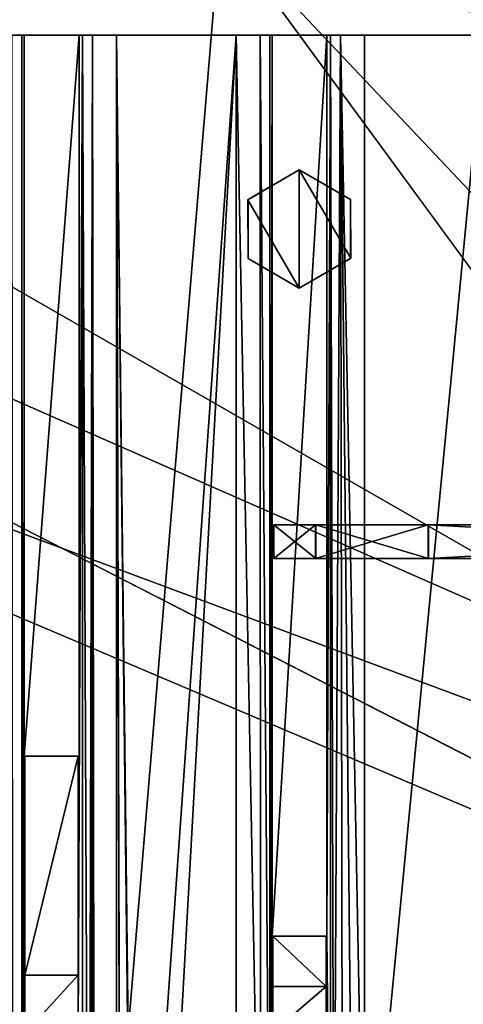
# Model space of a CAD drawing. Header units: millimetres. Extents: x -98 to 98, y -500 to 506.
# Tile 99 of 106: x 10 to 29, y 437 to 480. Entities that reach past the tile are written whole.
import ezdxf

# ---------------------------------------------------------------- set-up
doc = ezdxf.new("R2010")
doc.units = ezdxf.units.MM
doc.header["$LTSCALE"] = 65.185185
for name, color, linetype in [('10', 7, 'CONTINUOUS'), ('1004', 7, 'CONTINUOUS'), ('1044', 7, 'CONTINUOUS'), ('1045', 7, 'CONTINUOUS'), ('1094', 7, 'CONTINUOUS'), ('1095', 7, 'CONTINUOUS'), ('1097', 7, 'CONTINUOUS'), ('1099', 7, 'CONTINUOUS'), ('1104', 7, 'CONTINUOUS'), ('1106', 7, 'CONTINUOUS'), ('1107', 7, 'CONTINUOUS'), ('1112', 7, 'CONTINUOUS'), ('1151', 7, 'CONTINUOUS'), ('1168', 7, 'CONTINUOUS'), ('1174', 7, 'CONTINUOUS'), ('1247', 7, 'CONTINUOUS'), ('1248', 7, 'CONTINUOUS'), ('1249', 7, 'CONTINUOUS'), ('1593', 7, 'CONTINUOUS'), ('1594', 7, 'CONTINUOUS'), ('1595', 7, 'CONTINUOUS'), ('1596', 7, 'CONTINUOUS'), ('1597', 7, 'CONTINUOUS'), ('455', 7, 'CONTINUOUS'), ('456', 7, 'CONTINUOUS'), ('768', 7, 'CONTINUOUS'), ('775', 7, 'CONTINUOUS'), ('886', 7, 'CONTINUOUS'), ('888', 7, 'CONTINUOUS'), ('889', 7, 'CONTINUOUS'), ('898', 7, 'CONTINUOUS'), ('9', 7, 'CONTINUOUS'), ('992', 7, 'CONTINUOUS')]:
    doc.layers.add(name, color=color, linetype=linetype)

msp = doc.modelspace()

# ---------------------------------------------------------------- linework, layer by layer
at = {"layer": '10', "color": 7, "linetype": 'CONTINUOUS'}
for points in [[(18.5, 484.5, -73), (-18.5, 484.5, -73), (-62.5, -484.5, -73), (18.5, 484.5, -73)], [(55.094, 434.525, -73), (18.5, 484.5, -73), (-62.5, -484.5, -73), (55.094, 434.525, -73)], [(62.5, 484.5, -73), (18.5, 484.5, -73), (55.094, 434.525, -73), (62.5, 484.5, -73)]]:
    msp.add_3dface(points, dxfattribs=at)
at = {"layer": '1004', "color": 7, "linetype": 'CONTINUOUS'}
for points in [[(13.89, -479.8, -151.005), (14.644, 212.2, -151.005), (13.89, 479.7, -151.005), (13.89, -479.8, -151.005)], [(14.644, 415.2, -151.005), (13.89, 479.7, -151.005), (14.644, 412.2, -151.005), (14.644, 415.2, -151.005)], [(14.644, 412.2, -151.005), (13.89, 479.7, -151.005), (14.644, 215.2, -151.005), (14.644, 412.2, -151.005)], [(14.644, 215.2, -151.005), (13.89, 479.7, -151.005), (14.644, 212.2, -151.005), (14.644, 215.2, -151.005)], [(19.197, 479.7, -151.005), (13.89, 479.7, -151.005), (14.644, 415.2, -151.005), (19.197, 479.7, -151.005)], [(15.865, 419.791, -151.005), (19.197, 479.7, -151.005), (14.644, 415.2, -151.005), (15.865, 419.791, -151.005)], [(19.197, 423.177, -151.005), (19.197, 479.7, -151.005), (15.865, 419.791, -151.005), (19.197, 423.177, -151.005)]]:
    msp.add_3dface(points, dxfattribs=at)
at = {"layer": '1044', "color": 7, "linetype": 'CONTINUOUS'}
for points in [[(19.197, 479.7, -151.005), (19.197, 423.177, -151.005), (20.274, 423.722, -150.547), (19.197, 479.7, -151.005)], [(19.197, 479.7, -151.005), (20.274, 423.722, -150.547), (20.257, 479.7, -150.567), (19.197, 479.7, -151.005)], [(20.697, 423.89, -149.508), (20.697, 479.7, -149.508), (20.257, 479.7, -150.567), (20.697, 423.89, -149.508)], [(20.274, 423.722, -150.547), (20.697, 423.89, -149.508), (20.257, 479.7, -150.567), (20.274, 423.722, -150.547)]]:
    msp.add_3dface(points, dxfattribs=at)
at = {"layer": '1045', "color": 7, "linetype": 'CONTINUOUS'}
for points in [[(23.388, 479.7, -149.51), (23.388, 424.45, -149.51), (23.526, 424.457, -150.131), (23.388, 479.7, -149.51)], [(23.388, 479.7, -149.51), (23.526, 424.457, -150.131), (23.832, 479.7, -150.57), (23.388, 479.7, -149.51)], [(23.526, 424.457, -150.131), (23.909, 424.465, -150.644), (23.832, 479.7, -150.57), (23.526, 424.457, -150.131)], [(23.832, 479.7, -150.57), (23.909, 424.465, -150.644), (24.376, 424.465, -150.915), (23.832, 479.7, -150.57)], [(24.888, 479.7, -151.005), (23.832, 479.7, -150.57), (24.888, 424.465, -151.005), (24.888, 479.7, -151.005)], [(24.888, 424.465, -151.005), (23.832, 479.7, -150.57), (24.376, 424.465, -150.915), (24.888, 424.465, -151.005)]]:
    msp.add_3dface(points, dxfattribs=at)
at = {"layer": '1094', "color": 7, "linetype": 'CONTINUOUS'}
for points in [[(12.198, 437.98, -97.98), (12.198, 447.7, -97.98), (9.819, 437.98, -97.98), (12.198, 437.98, -97.98)], [(9.819, 437.98, -97.98), (12.198, 447.7, -97.98), (9.819, 447.7, -97.98), (9.819, 437.98, -97.98)]]:
    msp.add_3dface(points, dxfattribs=at)
at = {"layer": '1095', "color": 7, "linetype": 'CONTINUOUS'}
for points in [[(23.196, 437.48, -97.98), (23.196, 439.7, -97.98), (20.82, 439.7, -97.98), (23.196, 437.48, -97.98)], [(23.196, 437.48, -97.98), (20.82, 439.7, -97.98), (20.82, 437.48, -97.98), (23.196, 437.48, -97.98)]]:
    msp.add_3dface(points, dxfattribs=at)
at = {"layer": '1097', "color": 7, "linetype": 'CONTINUOUS'}
for points in [[(9.821, 435.388, -97.026), (12.198, 437.98, -97.98), (9.819, 437.98, -97.98), (9.821, 435.388, -97.026)], [(12.194, 435.388, -97.026), (12.198, 437.98, -97.98), (9.821, 435.388, -97.026), (12.194, 435.388, -97.026)]]:
    msp.add_3dface(points, dxfattribs=at)
at = {"layer": '1099', "color": 7, "linetype": 'CONTINUOUS'}
for points in [[(23.196, 437.48, -97.98), (20.82, 437.48, -97.98), (20.822, 435.448, -97.328), (23.196, 437.48, -97.98)], [(23.194, 435.449, -97.328), (23.196, 437.48, -97.98), (20.822, 435.448, -97.328), (23.194, 435.449, -97.328)]]:
    msp.add_3dface(points, dxfattribs=at)
at = {"layer": '1104', "color": 7, "linetype": 'CONTINUOUS'}
for points in [[(12.39, 414.477, -149.491), (12.39, 479.7, -149.51), (12.194, 435.388, -97.026), (12.39, 414.477, -149.491)], [(12.194, 435.388, -97.026), (12.39, 479.7, -149.51), (12.198, 437.98, -97.98), (12.194, 435.388, -97.026)], [(12.198, 437.98, -97.98), (12.39, 479.7, -149.51), (12.228, 447.7, -105.98), (12.198, 437.98, -97.98)], [(12.228, 447.7, -105.98), (12.39, 479.7, -149.51), (12.228, 479.7, -105.98), (12.228, 447.7, -105.98)], [(12.198, 447.7, -97.98), (12.198, 437.98, -97.98), (12.228, 447.7, -105.98), (12.198, 447.7, -97.98)]]:
    msp.add_3dface(points, dxfattribs=at)
at = {"layer": '1106', "color": 7, "linetype": 'CONTINUOUS'}
for points in [[(12.39, 414.477, -149.491), (12.659, 413.713, -150.362), (12.39, 479.7, -149.51), (12.39, 414.477, -149.491)], [(12.39, 479.7, -149.51), (12.659, 413.713, -150.362), (12.834, 479.7, -150.57), (12.39, 479.7, -149.51)], [(12.834, 479.7, -150.57), (12.659, 213.713, -150.362), (13.89, -479.8, -151.005), (12.834, 479.7, -150.57)], [(12.659, 413.713, -150.362), (12.659, 213.713, -150.362), (12.834, 479.7, -150.57), (12.659, 413.713, -150.362)], [(13.89, -479.8, -151.005), (13.89, 479.7, -151.005), (12.834, 479.7, -150.57), (13.89, -479.8, -151.005)]]:
    msp.add_3dface(points, dxfattribs=at)
at = {"layer": '1107', "color": 7, "linetype": 'CONTINUOUS'}
for points in [[(9.696, -479.8, -149.508), (9.745, 349.95, -128.98), (9.696, 479.7, -149.508), (9.696, -479.8, -149.508)], [(9.696, 479.7, -149.508), (9.745, 349.95, -128.98), (9.8, 479.7, -105.98), (9.696, 479.7, -149.508)], [(9.8, 479.7, -105.98), (9.745, 349.95, -128.98), (9.8, 447.7, -105.98), (9.8, 479.7, -105.98)], [(9.745, 349.95, -128.98), (9.819, 437.98, -97.98), (9.819, 447.7, -97.98), (9.745, 349.95, -128.98)], [(9.8, 447.7, -105.98), (9.745, 349.95, -128.98), (9.819, 447.7, -97.98), (9.8, 447.7, -105.98)], [(9.821, 435.388, -97.026), (9.819, 437.98, -97.98), (9.745, 349.95, -128.98), (9.821, 435.388, -97.026)]]:
    msp.add_3dface(points, dxfattribs=at)
at = {"layer": '1112', "color": 7, "linetype": 'CONTINUOUS'}
for points in [[(9.254, -479.8, -150.568), (9.696, -479.8, -149.508), (9.256, 479.7, -150.567), (9.254, -479.8, -150.568)], [(9.696, -479.8, -149.508), (9.696, 479.7, -149.508), (9.256, 479.7, -150.567), (9.696, -479.8, -149.508)]]:
    msp.add_3dface(points, dxfattribs=at)
at = {"layer": '1151', "color": 7, "linetype": 'CONTINUOUS'}
for points in [[(-58.35, -495.8, -334.63), (-58.35, 498.1, -334.63), (58.35, -495.8, -334.63), (-58.35, -495.8, -334.63)], [(58.35, -495.8, -334.63), (-58.35, 498.1, -334.63), (53.75, 484, -334.63), (58.35, -495.8, -334.63)]]:
    msp.add_3dface(points, dxfattribs=at)
at = {"layer": '1168', "linetype": 'CONTINUOUS'}
for points in [[(-64.809, 479.7, -222.38), (-62.979, 479.7, -228.816), (64.809, 479.7, -222.38), (-64.809, 479.7, -222.38)], [(-64.809, 479.7, -143.582), (-64.809, 479.7, -222.38), (64.809, 479.7, -143.582), (-64.809, 479.7, -143.582)], [(64.809, 479.7, -143.582), (-64.809, 479.7, -222.38), (64.809, 479.7, -222.38), (64.809, 479.7, -143.582)], [(-58.076, 479.7, -121.359), (-64.809, 479.7, -143.582), (58.077, 479.7, -121.361), (-58.076, 479.7, -121.359)], [(58.077, 479.7, -121.361), (-64.809, 479.7, -143.582), (64.809, 479.7, -143.582), (58.077, 479.7, -121.361)], [(-62.979, 479.7, -228.816), (-60.892, 479.7, -235.174), (62.979, 479.7, -228.816), (-62.979, 479.7, -228.816)], [(64.809, 479.7, -222.38), (-62.979, 479.7, -228.816), (62.979, 479.7, -228.816), (64.809, 479.7, -222.38)], [(-60.892, 479.7, -238.054), (-60.598, 479.7, -238.761), (60.892, 479.7, -238.054), (-60.892, 479.7, -238.054)], [(-60.892, 479.7, -235.174), (-60.892, 479.7, -238.054), (60.892, 479.7, -235.174), (-60.892, 479.7, -235.174)], [(60.892, 479.7, -235.174), (-60.892, 479.7, -238.054), (60.892, 479.7, -238.054), (60.892, 479.7, -235.174)], [(62.979, 479.7, -228.816), (-60.892, 479.7, -235.174), (60.892, 479.7, -235.174), (62.979, 479.7, -228.816)], [(-60.598, 479.7, -238.761), (-59.892, 479.7, -239.054), (60.598, 479.7, -238.761), (-60.598, 479.7, -238.761)], [(60.892, 479.7, -238.054), (-60.598, 479.7, -238.761), (60.598, 479.7, -238.761), (60.892, 479.7, -238.054)], [(60.598, 479.7, -238.761), (-59.892, 479.7, -239.054), (59.892, 479.7, -239.054), (60.598, 479.7, -238.761)], [(-48.687, 479.7, -100.16), (-58.076, 479.7, -121.359), (48.673, 479.7, -100.131), (-48.687, 479.7, -100.16)], [(48.673, 479.7, -100.131), (-58.076, 479.7, -121.359), (58.077, 479.7, -121.361), (48.673, 479.7, -100.131)], [(-47.347, 479.7, -98.422), (-48.687, 479.7, -100.16), (48.673, 479.7, -100.131), (-47.347, 479.7, -98.422)], [(-45.462, 479.7, -97.278), (-47.347, 479.7, -98.422), (45.462, 479.7, -97.278), (-45.462, 479.7, -97.278)], [(45.462, 479.7, -97.278), (-47.347, 479.7, -98.422), (47.331, 479.7, -98.408), (45.462, 479.7, -97.278)], [(47.331, 479.7, -98.408), (-47.347, 479.7, -98.422), (48.673, 479.7, -100.131), (47.331, 479.7, -98.408)], [(0, 479.7, -89.001), (-45.462, 479.7, -97.278), (45.462, 479.7, -97.278), (0, 479.7, -89.001)]]:
    msp.add_3dface(points, dxfattribs=at)
at = {"layer": '1174', "linetype": 'CONTINUOUS'}
for points in [[(45.462, 482.7, -97.278), (0, 482.7, -89.001), (45.462, 479.7, -97.278), (45.462, 482.7, -97.278)], [(0, 482.7, -89.001), (0, 479.7, -89.001), (45.462, 479.7, -97.278), (0, 482.7, -89.001)]]:
    msp.add_3dface(points, dxfattribs=at)
at = {"layer": '1247', "color": 7, "linetype": 'CONTINUOUS'}
for points in [[(22, 468.475, -60), (22, 473.725, -60), (19.718, 472.396, -60), (22, 468.475, -60)], [(24.271, 472.413, -60), (22, 473.725, -60), (24.282, 469.804, -60), (24.271, 472.413, -60)], [(24.282, 469.804, -60), (22, 473.725, -60), (22, 468.475, -60), (24.282, 469.804, -60)], [(19.729, 469.787, -60), (22, 468.475, -60), (19.718, 472.396, -60), (19.729, 469.787, -60)]]:
    msp.add_3dface(points, dxfattribs=at)
at = {"layer": '1248', "color": 7, "linetype": 'CONTINUOUS'}
for points in [[(22, 473.725, -60), (24.271, 472.413, -60), (22, 473.725, -73), (22, 473.725, -60)], [(22, 473.725, -73), (24.271, 472.413, -60), (24.273, 472.413, -73), (22, 473.725, -73)], [(24.271, 472.413, -60), (24.282, 469.804, -60), (24.273, 472.413, -73), (24.271, 472.413, -60)], [(24.273, 472.413, -73), (24.282, 469.804, -60), (24.273, 469.788, -73), (24.273, 472.413, -73)], [(24.282, 469.804, -60), (22, 468.475, -60), (24.273, 469.788, -73), (24.282, 469.804, -60)], [(24.273, 469.788, -73), (22, 468.475, -60), (22, 468.475, -73), (24.273, 469.788, -73)]]:
    msp.add_3dface(points, dxfattribs=at)
at = {"layer": '1249', "color": 7, "linetype": 'CONTINUOUS'}
for points in [[(19.718, 472.396, -60), (22, 473.725, -60), (19.727, 472.413, -73), (19.718, 472.396, -60)], [(22, 473.725, -60), (22, 473.725, -73), (19.727, 472.413, -73), (22, 473.725, -60)], [(19.727, 469.788, -73), (19.718, 472.396, -60), (19.727, 472.413, -73), (19.727, 469.788, -73)], [(19.729, 469.787, -60), (19.718, 472.396, -60), (19.727, 469.788, -73), (19.729, 469.787, -60)], [(22, 468.475, -73), (19.729, 469.787, -60), (19.727, 469.788, -73), (22, 468.475, -73)], [(22, 468.475, -60), (19.729, 469.787, -60), (22, 468.475, -73), (22, 468.475, -60)]]:
    msp.add_3dface(points, dxfattribs=at)
at = {"layer": '1593', "linetype": 'CONTINUOUS'}
for points in [[(20.87, 456.47, -2), (22.718, 456.47, -8.564), (22.73, 456.47, 4.583), (20.87, 456.47, -2)], [(22.718, 456.47, -8.564), (27.72, 456.47, -13.2), (22.73, 456.47, 4.583), (22.718, 456.47, -8.564)], [(22.73, 456.47, 4.583), (27.72, 456.47, -13.2), (27.73, 456.47, 9.2), (22.73, 456.47, 4.583)], [(27.73, 456.47, 9.2), (27.72, 456.47, -13.2), (55.21, 456.47, -13.2), (27.73, 456.47, 9.2)], [(55.22, 456.47, 9.2), (27.73, 456.47, 9.2), (55.21, 456.47, -13.2), (55.22, 456.47, 9.2)]]:
    msp.add_3dface(points, dxfattribs=at)
at = {"layer": '1594', "linetype": 'CONTINUOUS'}
for points in [[(22.718, 457.97, -8.564), (20.87, 457.97, -2), (22.73, 457.97, 4.583), (22.718, 457.97, -8.564)], [(27.72, 457.97, -13.2), (22.718, 457.97, -8.564), (22.73, 457.97, 4.583), (27.72, 457.97, -13.2)], [(27.73, 457.97, 9.2), (27.72, 457.97, -13.2), (22.73, 457.97, 4.583), (27.73, 457.97, 9.2)], [(55.21, 457.97, -13.2), (27.72, 457.97, -13.2), (27.73, 457.97, 9.2), (55.21, 457.97, -13.2)], [(55.22, 457.97, 9.2), (55.21, 457.97, -13.2), (27.73, 457.97, 9.2), (55.22, 457.97, 9.2)]]:
    msp.add_3dface(points, dxfattribs=at)
at = {"layer": '1595', "linetype": 'CONTINUOUS'}
for points in [[(55.21, 456.47, -13.2), (27.72, 456.47, -13.2), (55.21, 457.97, -13.2), (55.21, 456.47, -13.2)], [(55.21, 457.97, -13.2), (27.72, 456.47, -13.2), (27.72, 457.97, -13.2), (55.21, 457.97, -13.2)]]:
    msp.add_3dface(points, dxfattribs=at)
at = {"layer": '1596', "linetype": 'CONTINUOUS'}
for points in [[(22.718, 456.47, -8.564), (20.87, 456.47, -2), (22.718, 457.97, -8.564), (22.718, 456.47, -8.564)], [(20.87, 456.47, -2), (22.73, 456.47, 4.583), (20.87, 457.97, -2), (20.87, 456.47, -2)], [(22.718, 457.97, -8.564), (20.87, 456.47, -2), (20.87, 457.97, -2), (22.718, 457.97, -8.564)], [(20.87, 457.97, -2), (22.73, 456.47, 4.583), (22.73, 457.97, 4.583), (20.87, 457.97, -2)], [(27.72, 456.47, -13.2), (22.718, 456.47, -8.564), (27.72, 457.97, -13.2), (27.72, 456.47, -13.2)], [(27.72, 457.97, -13.2), (22.718, 456.47, -8.564), (22.718, 457.97, -8.564), (27.72, 457.97, -13.2)], [(22.73, 456.47, 4.583), (27.73, 456.47, 9.2), (22.73, 457.97, 4.583), (22.73, 456.47, 4.583)], [(27.73, 456.47, 9.2), (27.73, 457.97, 9.2), (22.73, 457.97, 4.583), (27.73, 456.47, 9.2)]]:
    msp.add_3dface(points, dxfattribs=at)
at = {"layer": '1597', "linetype": 'CONTINUOUS'}
for points in [[(27.73, 456.47, 9.2), (55.22, 456.47, 9.2), (27.73, 457.97, 9.2), (27.73, 456.47, 9.2)], [(55.22, 456.47, 9.2), (55.22, 457.97, 9.2), (27.73, 457.97, 9.2), (55.22, 456.47, 9.2)]]:
    msp.add_3dface(points, dxfattribs=at)
at = {"layer": '455', "color": 7, "linetype": 'CONTINUOUS'}
for points in [[(-65, -496.2), (-65, 496.2), (55.094, -434.525), (-65, -496.2)], [(55.094, -434.525), (-65, 496.2), (55.094, -349.535), (55.094, -434.525)], [(55.094, -349.535), (-65, 496.2), (65, -345), (55.094, -349.535)], [(65, -345), (-65, 496.2), (55.094, 349.535), (65, -345)], [(55.094, 349.535), (-65, 496.2), (55.094, 434.525), (55.094, 349.535)], [(55.094, 434.525), (-65, 496.2), (65, 439.06), (55.094, 434.525)], [(65, 439.06), (-65, 496.2), (65, 496.2), (65, 439.06)]]:
    msp.add_3dface(points, dxfattribs=at)
at = {"layer": '456', "color": 7, "linetype": 'CONTINUOUS'}
for points in [[(-65, 496.2, 2), (-65, -496.2, 2), (55.094, 434.525, 2), (-65, 496.2, 2)], [(65, 496.2, 2), (-65, 496.2, 2), (55.094, 434.525, 2), (65, 496.2, 2)]]:
    msp.add_3dface(points, dxfattribs=at)
at = {"layer": '768', "color": 7, "linetype": 'CONTINUOUS'}
for points in [[(20.697, 479.7, -149.508), (20.697, 423.89, -149.508), (20.801, 479.7, -105.98), (20.697, 479.7, -149.508)], [(20.801, 479.7, -105.98), (20.697, 423.89, -149.508), (20.801, 439.7, -105.98), (20.801, 479.7, -105.98)], [(20.801, 439.7, -105.98), (20.697, 423.89, -149.508), (20.82, 439.7, -97.98), (20.801, 439.7, -105.98)], [(20.82, 439.7, -97.98), (20.697, 423.89, -149.508), (20.82, 437.48, -97.98), (20.82, 439.7, -97.98)], [(20.82, 437.48, -97.98), (20.697, 423.89, -149.508), (20.822, 435.448, -97.328), (20.82, 437.48, -97.98)]]:
    msp.add_3dface(points, dxfattribs=at)
at = {"layer": '775', "color": 7, "linetype": 'CONTINUOUS'}
for points in [[(23.226, 479.7, -105.98), (23.226, 439.7, -105.98), (23.388, 479.7, -149.51), (23.226, 479.7, -105.98)], [(23.388, 479.7, -149.51), (23.226, 439.7, -105.98), (23.388, 424.45, -149.51), (23.388, 479.7, -149.51)], [(23.388, 424.45, -149.51), (23.226, 439.7, -105.98), (23.174, 431.412, -92.069), (23.388, 424.45, -149.51)], [(23.174, 431.412, -92.069), (23.226, 439.7, -105.98), (23.18, 433.075, -93.604), (23.174, 431.412, -92.069)], [(23.226, 439.7, -105.98), (23.187, 434.171, -95.621), (23.18, 433.075, -93.604), (23.226, 439.7, -105.98)], [(23.194, 435.449, -97.328), (23.187, 434.171, -95.621), (23.226, 439.7, -105.98), (23.194, 435.449, -97.328)], [(23.196, 437.48, -97.98), (23.194, 435.449, -97.328), (23.226, 439.7, -105.98), (23.196, 437.48, -97.98)], [(23.196, 439.7, -97.98), (23.196, 437.48, -97.98), (23.226, 439.7, -105.98), (23.196, 439.7, -97.98)]]:
    msp.add_3dface(points, dxfattribs=at)
at = {"layer": '886', "color": 7, "linetype": 'CONTINUOUS'}
for points in [[(12.228, 447.7, -105.98), (9.8, 447.7, -105.98), (9.819, 447.7, -97.98), (12.228, 447.7, -105.98)], [(12.198, 447.7, -97.98), (12.228, 447.7, -105.98), (9.819, 447.7, -97.98), (12.198, 447.7, -97.98)]]:
    msp.add_3dface(points, dxfattribs=at)
at = {"layer": '888', "color": 7, "linetype": 'CONTINUOUS'}
for points in [[(12.228, 447.7, -105.98), (12.228, 479.7, -105.98), (9.8, 447.7, -105.98), (12.228, 447.7, -105.98)], [(12.228, 479.7, -105.98), (9.8, 479.7, -105.98), (9.8, 447.7, -105.98), (12.228, 479.7, -105.98)]]:
    msp.add_3dface(points, dxfattribs=at)
at = {"layer": '889', "color": 7, "linetype": 'CONTINUOUS'}
for points in [[(23.226, 439.7, -105.98), (23.226, 479.7, -105.98), (20.801, 439.7, -105.98), (23.226, 439.7, -105.98)], [(23.226, 479.7, -105.98), (20.801, 479.7, -105.98), (20.801, 439.7, -105.98), (23.226, 479.7, -105.98)]]:
    msp.add_3dface(points, dxfattribs=at)
at = {"layer": '898', "color": 7, "linetype": 'CONTINUOUS'}
for points in [[(23.226, 439.7, -105.98), (20.801, 439.7, -105.98), (20.82, 439.7, -97.98), (23.226, 439.7, -105.98)], [(23.196, 439.7, -97.98), (23.226, 439.7, -105.98), (20.82, 439.7, -97.98), (23.196, 439.7, -97.98)]]:
    msp.add_3dface(points, dxfattribs=at)
at = {"layer": '9', "color": 7, "linetype": 'CONTINUOUS'}
for points in [[(-62.5, 484.5, -75), (-18.5, 484.5, -75), (62.5, 437.915, -75), (-62.5, 484.5, -75)], [(8, -481, -75), (-62.5, 484.5, -75), (20, -481, -75), (8, -481, -75)], [(20, -481, -75), (-62.5, 484.5, -75), (55.094, -434.525, -75), (20, -481, -75)], [(55.094, -434.525, -75), (-62.5, 484.5, -75), (55.094, -349.535, -75), (55.094, -434.525, -75)], [(55.094, -349.535, -75), (-62.5, 484.5, -75), (62.5, -346.145, -75), (55.094, -349.535, -75)], [(62.5, -346.145, -75), (-62.5, 484.5, -75), (28.241, -37.691, -75), (62.5, -346.145, -75)], [(28.241, -37.691, -75), (-62.5, 484.5, -75), (28.241, 37.725, -75), (28.241, -37.691, -75)], [(28.241, 37.725, -75), (-62.5, 484.5, -75), (28.394, 38.257, -75), (28.241, 37.725, -75)], [(28.394, 38.257, -75), (-62.5, 484.5, -75), (28.828, 38.636, -75), (28.394, 38.257, -75)], [(28.828, 38.636, -75), (-62.5, 484.5, -75), (62.5, 55.285, -75), (28.828, 38.636, -75)], [(62.5, 55.285, -75), (-62.5, 484.5, -75), (55.094, 349.535, -75), (62.5, 55.285, -75)], [(55.094, 349.535, -75), (-62.5, 484.5, -75), (55.094, 434.525, -75), (55.094, 349.535, -75)], [(55.094, 434.525, -75), (-62.5, 484.5, -75), (62.5, 437.915, -75), (55.094, 434.525, -75)], [(62.5, 437.915, -75), (-18.5, 484.5, -75), (18.5, 484.5, -75), (62.5, 437.915, -75)], [(62.5, 484.5, -75), (62.5, 437.915, -75), (18.5, 484.5, -75), (62.5, 484.5, -75)]]:
    msp.add_3dface(points, dxfattribs=at)
at = {"layer": '992', "color": 7, "linetype": 'CONTINUOUS'}
for points in [[(24.888, 479.7, -151.005), (24.888, 424.465, -151.005), (30.199, 479.7, -151.005), (24.888, 479.7, -151.005)], [(30.199, 479.7, -151.005), (24.888, 424.465, -151.005), (30.195, 424.465, -151.005), (30.199, 479.7, -151.005)]]:
    msp.add_3dface(points, dxfattribs=at)

doc.saveas('drawing.dxf')
